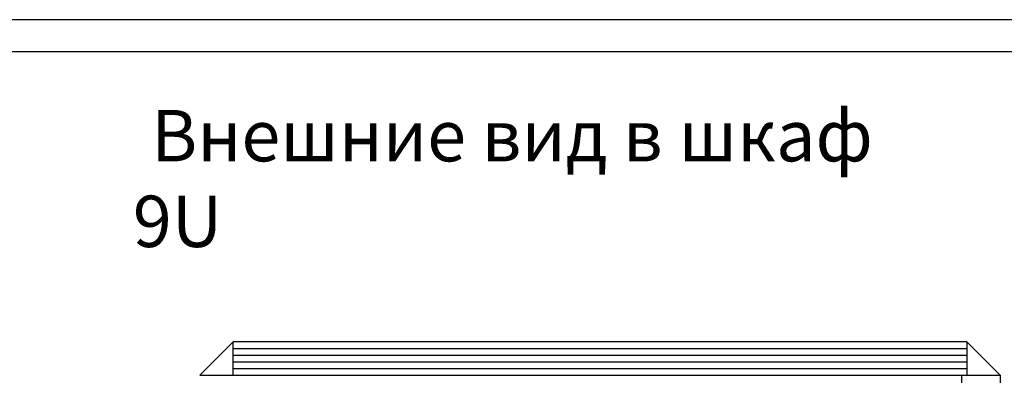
# Model space of a CAD drawing. Header units: millimetres. Extents: x -228268 to 1513407, y -439898 to -137408.
# Tile 81 of 125: x 246925 to 262259, y -282663 to -277129. Entities that reach past the tile are written whole.
import ezdxf

# ---------------------------------------------------------------- set-up
doc = ezdxf.new("R2010")
doc.units = ezdxf.units.MM
doc.layers.add('Перегородки кирпичные', color=7, linetype='Continuous', lineweight=25)
doc.styles.add('GOST', font='isocpeur.ttf')

msp = doc.modelspace()

# ---------------------------------------------------------------- linework, layer by layer
at = {"color": 0, "lineweight": 25, "ltscale": 0.5, "transparency": 33554687}
for p, q in [((250247.4, -282143.7), (249727.9, -282663.1)), ((261675, -282143.7), (250247.4, -282143.7)), ((250247.4, -282663.1), (250247.4, -282143.7)), ((262194.4, -282663.1), (261675, -282143.7)), ((261675, -282143.7), (261675, -282663.1)), ((250247.4, -282247.6), (261675, -282247.6)), ((250247.4, -282351.5), (261675, -282351.5)), ((250247.4, -282455.4), (261675, -282455.4)), ((250247.4, -282559.2), (261675, -282559.2)), ((249727.9, -282663.1), (262194.4, -282663.1))]:
    msp.add_line(p, q, dxfattribs=at)
at = {"ltscale": 100, "transparency": 33554687}
for points in [[(234820.9, -306828.7), (276820.9, -306828.7), (276820.9, -277128.7), (234820.9, -277128.7)], [(236820.9, -306328.7), (276320.9, -306328.7), (276320.9, -277628.7), (236820.9, -277628.7)]]:
    msp.add_lwpolyline(points, close=True, dxfattribs=at)
at = {"layer": 'Перегородки кирпичные', "color": 250, "lineweight": 25, "transparency": 33554687}
for p, q in [((249727.9, -282663.1), (250330.5, -282663.1)), ((261591.9, -282663.1), (262194.4, -282663.1)), ((261591.9, -282663.1), (261591.9, -289306)), ((262194.4, -282663.1), (262194.4, -289306))]:
    msp.add_line(p, q, dxfattribs=at)

# ---------------------------------------------------------------- texts
at = {"ltscale": 10, "transparency": 33554687, "insert": (248687.4, -278533.3), "char_height": 800, "attachment_point": 1, "style": 'GOST'}
msp.add_mtext_dynamic_manual_height_columns('\\pxi0.35849;Внешние вид в шкаф 9U ', width=13133.586, gutter_width=22437.9, heights=[0], dxfattribs=at)

doc.saveas('drawing.dxf')
